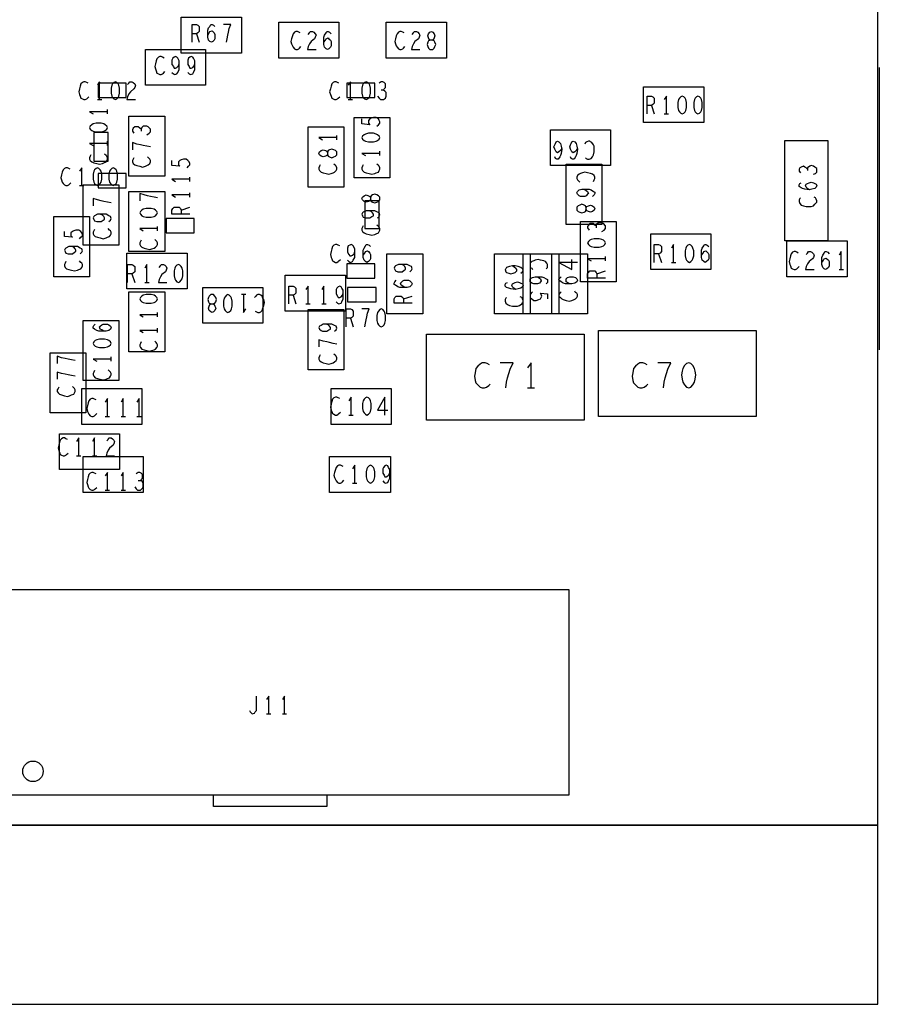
# Model space of a CAD drawing. Extents: x -3.2 to 30.8, y -10.2 to 11.8.
# Tile 26 of 32: x 10.9 to 12.1, y -0.2 to 1.2. Entities that reach past the tile are written whole.
import ezdxf

# ---------------------------------------------------------------- set-up
doc = ezdxf.new("R2010")
doc.units = 0
doc.layers.add('LAYNR1', color=2, linetype='CONTINUOUS')

msp = doc.modelspace()

# ---------------------------------------------------------------- linework, layer by layer
at = {"layer": 'LAYNR1'}
for p, q in [((11.154, 1.154), (11.158, 1.142)), ((12.107, 1.107), (12.107, 0.713)), ((11.016, 1.062), (11.022, 1.062)), ((11.366, 1.062), (11.372, 1.062)), ((11.03, 1.042), (11.03, 1.048)), ((11.789, 1.054), (11.793, 1.042)), ((11.807, 1.042), (11.813, 1.042)), ((11.03, 0.998), (11.03, 1.004)), ((11.35, 1.006), (11.35, 1.012)), ((11.41, 0.984), (11.41, 0.99)), ((11.145, 0.948), (11.145, 0.954)), ((10.991, 0.942), (10.997, 0.942)), ((11.145, 0.926), (11.145, 0.932)), ((11.133, 0.908), (11.145, 0.912)), ((11.1, 0.879), (11.1, 0.885)), ((11.725, 0.837), (11.725, 0.843)), ((11.799, 0.847), (11.803, 0.835)), ((11.817, 0.835), (11.823, 0.835)), ((12.051, 0.825), (12.057, 0.825)), ((11.064, 0.819), (11.068, 0.807)), ((11.713, 0.819), (11.725, 0.823)), ((11.082, 0.807), (11.088, 0.807)), ((11.223, 0.79), (11.217, 0.79)), ((11.289, 0.789), (11.293, 0.777)), ((11.443, 0.784), (11.455, 0.788)), ((11.307, 0.777), (11.313, 0.777)), ((11.329, 0.777), (11.335, 0.777)), ((11.1, 0.759), (11.1, 0.765)), ((11.369, 0.757), (11.373, 0.745)), ((11.1, 0.737), (11.1, 0.743)), ((11.035, 0.697), (11.035, 0.703)), ((11.616, 0.66), (11.626, 0.66)), ((11.027, 0.62), (11.033, 0.62)), ((11.049, 0.62), (11.055, 0.62)), ((11.071, 0.62), (11.077, 0.62)), ((11.367, 0.622), (11.373, 0.622)), ((10.987, 0.565), (10.993, 0.565)), ((11.009, 0.565), (11.015, 0.565)), ((11.372, 0.527), (11.378, 0.527)), ((11.027, 0.517), (11.033, 0.517)), ((11.049, 0.517), (11.055, 0.517)), ((11.252, 0.205), (11.258, 0.205)), ((11.274, 0.205), (11.28, 0.205)), ((12.105, 0.05), (9.03, 0.05))]:
    msp.add_line(p, q, dxfattribs=at)
for points in [[(9.205, 0.05), (12.105, 0.05), (12.105, 2.2), (8.705, 2.2), (8.705, 0.965)], [(11.148, 1.142), (11.148, 1.167), (11.154, 1.167), (11.156, 1.166), (11.158, 1.164), (11.158, 1.161), (11.158, 1.157), (11.156, 1.155), (11.154, 1.154), (11.148, 1.154)], [(11.17, 1.152), (11.172, 1.155), (11.173, 1.157), (11.176, 1.158), (11.177, 1.157), (11.179, 1.155), (11.18, 1.153), (11.18, 1.15), (11.18, 1.147), (11.179, 1.145), (11.177, 1.143), (11.175, 1.142), (11.173, 1.143), (11.171, 1.145), (11.17, 1.149), (11.17, 1.153), (11.17, 1.159), (11.171, 1.162), (11.173, 1.164), (11.174, 1.167), (11.176, 1.167), (11.178, 1.166), (11.18, 1.164)], [(11.196, 1.142), (11.197, 1.147), (11.198, 1.152), (11.199, 1.156), (11.2, 1.161), (11.202, 1.167), (11.192, 1.167)], [(11.299, 1.155), (11.297, 1.156), (11.295, 1.157), (11.293, 1.157), (11.291, 1.156), (11.289, 1.154), (11.288, 1.151), (11.287, 1.147), (11.286, 1.143), (11.287, 1.14), (11.288, 1.137), (11.289, 1.135), (11.291, 1.133), (11.293, 1.132), (11.295, 1.132), (11.297, 1.133), (11.298, 1.134), (11.3, 1.136)], [(11.31, 1.153), (11.312, 1.155), (11.313, 1.157), (11.316, 1.157), (11.318, 1.156), (11.32, 1.154), (11.321, 1.152), (11.32, 1.149), (11.319, 1.147), (11.314, 1.143), (11.312, 1.14), (11.31, 1.136), (11.309, 1.132), (11.321, 1.132)], [(11.332, 1.142), (11.334, 1.145), (11.335, 1.147), (11.338, 1.148), (11.339, 1.147), (11.341, 1.145), (11.342, 1.143), (11.342, 1.14), (11.342, 1.137), (11.341, 1.135), (11.339, 1.133), (11.337, 1.132), (11.335, 1.133), (11.333, 1.135), (11.332, 1.139), (11.332, 1.143), (11.332, 1.149), (11.333, 1.152), (11.335, 1.155), (11.336, 1.157), (11.338, 1.157), (11.34, 1.156), (11.342, 1.154)], [(11.444, 1.155), (11.442, 1.156), (11.44, 1.157), (11.438, 1.157), (11.436, 1.156), (11.434, 1.154), (11.433, 1.151), (11.432, 1.147), (11.431, 1.143), (11.432, 1.14), (11.433, 1.137), (11.434, 1.135), (11.436, 1.133), (11.438, 1.132), (11.44, 1.132), (11.442, 1.133), (11.443, 1.134), (11.445, 1.136)], [(11.455, 1.153), (11.457, 1.155), (11.458, 1.157), (11.461, 1.157), (11.463, 1.156), (11.465, 1.154), (11.466, 1.152), (11.465, 1.149), (11.464, 1.147), (11.459, 1.143), (11.457, 1.14), (11.455, 1.136), (11.454, 1.132), (11.466, 1.132)], [(11.109, 1.12), (11.107, 1.121), (11.105, 1.122), (11.103, 1.122), (11.101, 1.121), (11.099, 1.119), (11.098, 1.116), (11.097, 1.112), (11.096, 1.108), (11.097, 1.105), (11.098, 1.102), (11.099, 1.099), (11.101, 1.098), (11.103, 1.097), (11.105, 1.097), (11.107, 1.098), (11.108, 1.099), (11.11, 1.101)], [(11.12, 1.1), (11.122, 1.098), (11.124, 1.097), (11.127, 1.098), (11.128, 1.1), (11.13, 1.104), (11.13, 1.108), (11.13, 1.112), (11.13, 1.116), (11.128, 1.12), (11.127, 1.121), (11.125, 1.122), (11.123, 1.121), (11.121, 1.12), (11.12, 1.117), (11.12, 1.114), (11.12, 1.111), (11.122, 1.108), (11.123, 1.106), (11.125, 1.106), (11.127, 1.107), (11.129, 1.109), (11.13, 1.112)], [(11.142, 1.1), (11.144, 1.098), (11.146, 1.097), (11.149, 1.098), (11.15, 1.1), (11.152, 1.104), (11.152, 1.108), (11.152, 1.112), (11.152, 1.116), (11.15, 1.12), (11.149, 1.121), (11.147, 1.122), (11.145, 1.121), (11.143, 1.12), (11.142, 1.117), (11.142, 1.114), (11.142, 1.111), (11.144, 1.108), (11.145, 1.106), (11.147, 1.106), (11.149, 1.107), (11.151, 1.109), (11.152, 1.112)], [(11.003, 1.085), (11.001, 1.086), (10.999, 1.087), (10.997, 1.087), (10.995, 1.086), (10.993, 1.084), (10.992, 1.081), (10.991, 1.077), (10.99, 1.073), (10.991, 1.069), (10.992, 1.067), (10.993, 1.064), (10.995, 1.063), (10.997, 1.062), (10.999, 1.062), (11.001, 1.063), (11.002, 1.064), (11.004, 1.066)], [(11.019, 1.062), (11.019, 1.087), (11.016, 1.082)], [(11.058, 1.083), (11.06, 1.085), (11.061, 1.087), (11.064, 1.087), (11.066, 1.086), (11.068, 1.084), (11.069, 1.082), (11.068, 1.079), (11.067, 1.077), (11.062, 1.073), (11.06, 1.07), (11.058, 1.066), (11.057, 1.062), (11.069, 1.062)], [(11.353, 1.085), (11.351, 1.086), (11.349, 1.087), (11.347, 1.087), (11.345, 1.086), (11.343, 1.084), (11.342, 1.081), (11.341, 1.077), (11.34, 1.073), (11.341, 1.069), (11.342, 1.067), (11.343, 1.064), (11.345, 1.063), (11.347, 1.062), (11.349, 1.062), (11.351, 1.063), (11.352, 1.064), (11.354, 1.066)], [(11.369, 1.062), (11.369, 1.087), (11.366, 1.082)], [(11.415, 1.075), (11.416, 1.077), (11.418, 1.079), (11.418, 1.081), (11.418, 1.084), (11.416, 1.086), (11.414, 1.087), (11.412, 1.087), (11.409, 1.085)], [(11.407, 1.067), (11.409, 1.064), (11.411, 1.062), (11.413, 1.062), (11.415, 1.062), (11.418, 1.064), (11.419, 1.067), (11.419, 1.069), (11.419, 1.072), (11.417, 1.074), (11.415, 1.075), (11.412, 1.075)], [(11.783, 1.042), (11.783, 1.067), (11.789, 1.067), (11.791, 1.066), (11.793, 1.064), (11.793, 1.061), (11.793, 1.057), (11.791, 1.055), (11.789, 1.054), (11.783, 1.054)], [(11.81, 1.042), (11.81, 1.067), (11.807, 1.062)], [(11.03, 1.045), (11.005, 1.045), (11.01, 1.042)], [(11.406, 1.025), (11.408, 1.027), (11.41, 1.029), (11.41, 1.031), (11.409, 1.033), (11.408, 1.035), (11.405, 1.037), (11.401, 1.037), (11.398, 1.036), (11.396, 1.035), (11.394, 1.033), (11.394, 1.031), (11.394, 1.029), (11.396, 1.027), (11.385, 1.028), (11.385, 1.035)], [(11.077, 1.021), (11.075, 1.022), (11.073, 1.024), (11.071, 1.024), (11.068, 1.024), (11.066, 1.022), (11.065, 1.02), (11.065, 1.018), (11.067, 1.015)], [(11.085, 1.013), (11.088, 1.015), (11.09, 1.017), (11.09, 1.019), (11.09, 1.021), (11.087, 1.024), (11.085, 1.025), (11.083, 1.025), (11.08, 1.025), (11.078, 1.023), (11.077, 1.021), (11.077, 1.018)], [(11.35, 1.009), (11.325, 1.009), (11.33, 1.006)], [(11.664, 0.994), (11.662, 0.991), (11.66, 0.989), (11.658, 0.988), (11.656, 0.989), (11.655, 0.991), (11.654, 0.993), (11.653, 0.996), (11.654, 0.999), (11.655, 1.001), (11.656, 1.003), (11.658, 1.004), (11.66, 1.003), (11.662, 1.001), (11.663, 0.997), (11.664, 0.993), (11.663, 0.987), (11.662, 0.984), (11.661, 0.982), (11.659, 0.979), (11.657, 0.979), (11.655, 0.98), (11.654, 0.982)], [(11.686, 0.994), (11.684, 0.991), (11.682, 0.989), (11.68, 0.988), (11.678, 0.989), (11.677, 0.991), (11.676, 0.993), (11.675, 0.996), (11.676, 0.999), (11.677, 1.001), (11.678, 1.003), (11.68, 1.004), (11.682, 1.003), (11.684, 1.001), (11.685, 0.997), (11.686, 0.993), (11.685, 0.987), (11.684, 0.984), (11.683, 0.982), (11.681, 0.979), (11.679, 0.979), (11.677, 0.98), (11.676, 0.982)], [(11.697, 0.981), (11.698, 0.98), (11.7, 0.979), (11.702, 0.979), (11.705, 0.98), (11.707, 0.982), (11.708, 0.985), (11.709, 0.989), (11.709, 0.993), (11.709, 0.997), (11.708, 0.999), (11.706, 1.002), (11.704, 1.003), (11.703, 1.004), (11.701, 1.004), (11.699, 1.003), (11.697, 1.002), (11.696, 1)], [(11.03, 1.001), (11.005, 1.001), (11.01, 0.998)], [(11.09, 0.996), (11.085, 0.997), (11.08, 0.998), (11.076, 0.999), (11.071, 1), (11.065, 1.002), (11.065, 0.992)], [(11.007, 0.985), (11.006, 0.983), (11.005, 0.981), (11.005, 0.979), (11.006, 0.977), (11.008, 0.975), (11.011, 0.974), (11.015, 0.973), (11.019, 0.972), (11.023, 0.973), (11.025, 0.974), (11.028, 0.975), (11.029, 0.977), (11.03, 0.979), (11.03, 0.981), (11.029, 0.983), (11.028, 0.984), (11.026, 0.986)], [(11.067, 0.981), (11.066, 0.979), (11.065, 0.977), (11.065, 0.975), (11.066, 0.973), (11.068, 0.971), (11.071, 0.97), (11.075, 0.969), (11.079, 0.968), (11.083, 0.969), (11.085, 0.97), (11.087, 0.971), (11.089, 0.973), (11.09, 0.975), (11.09, 0.977), (11.089, 0.979), (11.088, 0.98), (11.086, 0.982)], [(11.141, 0.967), (11.143, 0.969), (11.145, 0.971), (11.145, 0.973), (11.144, 0.975), (11.142, 0.977), (11.14, 0.979), (11.136, 0.979), (11.133, 0.978), (11.131, 0.977), (11.129, 0.975), (11.129, 0.973), (11.129, 0.971), (11.131, 0.969), (11.12, 0.97), (11.12, 0.977)], [(11.41, 0.987), (11.385, 0.987), (11.39, 0.984)], [(10.978, 0.965), (10.976, 0.966), (10.974, 0.967), (10.972, 0.967), (10.97, 0.966), (10.968, 0.964), (10.967, 0.961), (10.966, 0.957), (10.965, 0.953), (10.966, 0.95), (10.967, 0.947), (10.968, 0.945), (10.97, 0.943), (10.972, 0.942), (10.974, 0.942), (10.976, 0.943), (10.977, 0.944), (10.979, 0.946)], [(10.994, 0.942), (10.994, 0.967), (10.991, 0.962)], [(11.327, 0.971), (11.326, 0.969), (11.325, 0.967), (11.325, 0.965), (11.326, 0.963), (11.328, 0.961), (11.331, 0.96), (11.335, 0.959), (11.339, 0.958), (11.342, 0.959), (11.345, 0.96), (11.347, 0.961), (11.349, 0.963), (11.35, 0.965), (11.35, 0.967), (11.349, 0.969), (11.348, 0.97), (11.346, 0.972)], [(11.387, 0.971), (11.386, 0.969), (11.385, 0.967), (11.385, 0.965), (11.386, 0.963), (11.388, 0.961), (11.391, 0.96), (11.395, 0.959), (11.399, 0.958), (11.403, 0.959), (11.405, 0.96), (11.408, 0.961), (11.409, 0.963), (11.41, 0.965), (11.41, 0.967), (11.409, 0.969), (11.408, 0.97), (11.406, 0.972)], [(12.007, 0.965), (12.005, 0.967), (12.003, 0.968), (12.001, 0.969), (11.998, 0.968), (11.996, 0.967), (11.995, 0.965), (11.995, 0.962), (11.997, 0.96)], [(12.015, 0.958), (12.018, 0.959), (12.02, 0.961), (12.02, 0.964), (12.02, 0.966), (12.017, 0.968), (12.015, 0.969), (12.012, 0.97), (12.01, 0.969), (12.007, 0.967), (12.007, 0.965), (12.007, 0.963)], [(11.145, 0.951), (11.12, 0.951), (11.125, 0.948)], [(11.708, 0.948), (11.709, 0.95), (11.71, 0.952), (11.71, 0.954), (11.709, 0.956), (11.707, 0.958), (11.704, 0.959), (11.7, 0.96), (11.696, 0.961), (11.693, 0.96), (11.69, 0.959), (11.688, 0.958), (11.686, 0.956), (11.685, 0.954), (11.685, 0.952), (11.686, 0.95), (11.687, 0.949), (11.689, 0.947)], [(11.695, 0.937), (11.698, 0.935), (11.7, 0.934), (11.701, 0.931), (11.7, 0.93), (11.698, 0.928), (11.696, 0.927), (11.693, 0.927), (11.69, 0.927), (11.688, 0.928), (11.686, 0.93), (11.685, 0.932), (11.686, 0.934), (11.688, 0.936), (11.692, 0.937), (11.696, 0.937), (11.702, 0.937), (11.705, 0.936), (11.708, 0.934), (11.71, 0.933), (11.71, 0.931), (11.709, 0.929), (11.707, 0.927)], [(12.01, 0.936), (12.007, 0.938), (12.005, 0.94), (12.004, 0.942), (12.005, 0.944), (12.007, 0.945), (12.009, 0.946), (12.012, 0.947), (12.015, 0.946), (12.017, 0.945), (12.019, 0.944), (12.02, 0.942), (12.019, 0.94), (12.017, 0.938), (12.013, 0.937), (12.009, 0.936), (12.003, 0.937), (12, 0.938), (11.998, 0.939), (11.995, 0.941), (11.995, 0.943), (11.996, 0.945), (11.998, 0.946)], [(11.035, 0.918), (11.03, 0.919), (11.025, 0.92), (11.021, 0.921), (11.016, 0.922), (11.01, 0.924), (11.01, 0.914)], [(11.1, 0.925), (11.095, 0.926), (11.09, 0.927), (11.086, 0.928), (11.081, 0.929), (11.075, 0.931), (11.075, 0.921)], [(11.145, 0.929), (11.12, 0.929), (11.125, 0.926)], [(11.997, 0.925), (11.996, 0.924), (11.995, 0.922), (11.995, 0.92), (11.996, 0.917), (11.998, 0.915), (12.001, 0.914), (12.005, 0.913), (12.009, 0.913), (12.012, 0.913), (12.015, 0.914), (12.017, 0.916), (12.019, 0.918), (12.02, 0.919), (12.02, 0.921), (12.019, 0.923), (12.018, 0.925), (12.016, 0.926)], [(11.145, 0.902), (11.12, 0.902), (11.12, 0.908), (11.121, 0.91), (11.123, 0.912), (11.126, 0.912), (11.13, 0.912), (11.132, 0.91), (11.133, 0.908), (11.133, 0.902)], [(11.407, 0.897), (11.409, 0.899), (11.41, 0.901), (11.409, 0.904), (11.407, 0.905), (11.403, 0.907), (11.399, 0.907), (11.395, 0.907), (11.391, 0.907), (11.387, 0.905), (11.386, 0.904), (11.385, 0.902), (11.386, 0.9), (11.387, 0.898), (11.39, 0.897), (11.393, 0.897), (11.396, 0.897), (11.399, 0.899), (11.401, 0.9), (11.401, 0.902), (11.4, 0.904), (11.398, 0.906), (11.395, 0.907)], [(11.032, 0.892), (11.034, 0.894), (11.035, 0.896), (11.034, 0.899), (11.032, 0.9), (11.028, 0.902), (11.024, 0.902), (11.02, 0.902), (11.016, 0.902), (11.012, 0.9), (11.011, 0.899), (11.01, 0.897), (11.011, 0.895), (11.012, 0.893), (11.015, 0.892), (11.018, 0.892), (11.021, 0.892), (11.024, 0.894), (11.026, 0.895), (11.026, 0.897), (11.025, 0.899), (11.023, 0.901), (11.02, 0.902)], [(10.991, 0.868), (10.993, 0.87), (10.995, 0.872), (10.995, 0.874), (10.994, 0.876), (10.993, 0.878), (10.99, 0.88), (10.986, 0.88), (10.983, 0.879), (10.981, 0.878), (10.979, 0.876), (10.979, 0.874), (10.979, 0.872), (10.981, 0.87), (10.97, 0.871), (10.97, 0.878)], [(11.012, 0.881), (11.011, 0.879), (11.01, 0.877), (11.01, 0.875), (11.011, 0.873), (11.013, 0.871), (11.016, 0.87), (11.02, 0.869), (11.024, 0.868), (11.028, 0.869), (11.03, 0.87), (11.033, 0.871), (11.034, 0.873), (11.035, 0.875), (11.035, 0.877), (11.034, 0.879), (11.033, 0.88), (11.031, 0.882)], [(11.1, 0.882), (11.075, 0.882), (11.08, 0.879)], [(11.387, 0.886), (11.386, 0.884), (11.385, 0.882), (11.385, 0.88), (11.386, 0.878), (11.388, 0.876), (11.391, 0.875), (11.395, 0.874), (11.399, 0.873), (11.403, 0.874), (11.405, 0.875), (11.408, 0.876), (11.409, 0.878), (11.41, 0.88), (11.41, 0.882), (11.409, 0.884), (11.408, 0.885), (11.406, 0.887)], [(11.712, 0.886), (11.71, 0.887), (11.708, 0.889), (11.706, 0.889), (11.703, 0.889), (11.701, 0.887), (11.7, 0.885), (11.7, 0.883), (11.702, 0.88)], [(11.72, 0.878), (11.723, 0.88), (11.725, 0.882), (11.725, 0.884), (11.725, 0.886), (11.722, 0.889), (11.72, 0.89), (11.717, 0.89), (11.715, 0.89), (11.712, 0.888), (11.712, 0.886), (11.712, 0.883)], [(11.077, 0.866), (11.076, 0.864), (11.075, 0.862), (11.075, 0.86), (11.076, 0.858), (11.078, 0.856), (11.081, 0.855), (11.085, 0.854), (11.089, 0.853), (11.092, 0.854), (11.095, 0.855), (11.097, 0.856), (11.099, 0.858), (11.1, 0.86), (11.1, 0.862), (11.099, 0.864), (11.098, 0.865), (11.096, 0.867)], [(10.992, 0.847), (10.994, 0.849), (10.995, 0.851), (10.994, 0.854), (10.992, 0.855), (10.988, 0.857), (10.984, 0.857), (10.98, 0.857), (10.976, 0.857), (10.972, 0.855), (10.971, 0.854), (10.97, 0.852), (10.971, 0.85), (10.972, 0.848), (10.975, 0.847), (10.978, 0.847), (10.981, 0.847), (10.984, 0.849), (10.986, 0.85), (10.986, 0.852), (10.985, 0.854), (10.983, 0.856), (10.98, 0.857)], [(11.354, 0.858), (11.352, 0.859), (11.35, 0.86), (11.348, 0.86), (11.346, 0.859), (11.344, 0.857), (11.343, 0.854), (11.342, 0.85), (11.341, 0.846), (11.342, 0.842), (11.343, 0.84), (11.344, 0.837), (11.346, 0.836), (11.348, 0.835), (11.35, 0.835), (11.352, 0.836), (11.353, 0.837), (11.355, 0.839)], [(11.365, 0.838), (11.367, 0.836), (11.369, 0.835), (11.372, 0.836), (11.373, 0.838), (11.375, 0.842), (11.375, 0.846), (11.375, 0.85), (11.375, 0.854), (11.373, 0.858), (11.372, 0.859), (11.37, 0.86), (11.368, 0.859), (11.366, 0.858), (11.365, 0.855), (11.365, 0.852), (11.365, 0.849), (11.367, 0.846), (11.368, 0.844), (11.37, 0.844), (11.372, 0.845), (11.374, 0.847), (11.375, 0.85)], [(11.387, 0.845), (11.389, 0.848), (11.39, 0.85), (11.393, 0.851), (11.394, 0.85), (11.396, 0.848), (11.397, 0.846), (11.397, 0.843), (11.397, 0.84), (11.396, 0.838), (11.394, 0.836), (11.392, 0.835), (11.39, 0.836), (11.388, 0.838), (11.387, 0.842), (11.387, 0.846), (11.387, 0.852), (11.388, 0.855), (11.39, 0.858), (11.391, 0.86), (11.393, 0.86), (11.395, 0.859), (11.397, 0.857)], [(11.793, 0.835), (11.793, 0.86), (11.799, 0.86), (11.801, 0.859), (11.803, 0.857), (11.803, 0.854), (11.803, 0.85), (11.801, 0.848), (11.799, 0.847), (11.793, 0.847)], [(11.82, 0.835), (11.82, 0.86), (11.817, 0.855)], [(11.859, 0.845), (11.861, 0.848), (11.862, 0.85), (11.865, 0.851), (11.866, 0.85), (11.868, 0.848), (11.869, 0.846), (11.869, 0.843), (11.869, 0.84), (11.868, 0.838), (11.866, 0.836), (11.864, 0.835), (11.862, 0.836), (11.86, 0.838), (11.859, 0.842), (11.859, 0.846), (11.859, 0.852), (11.86, 0.855), (11.862, 0.858), (11.863, 0.86), (11.865, 0.86), (11.867, 0.859), (11.869, 0.857)], [(11.642, 0.826), (11.644, 0.828), (11.644, 0.83), (11.644, 0.832), (11.643, 0.834), (11.641, 0.836), (11.639, 0.837), (11.634, 0.838), (11.631, 0.839), (11.627, 0.838), (11.625, 0.837), (11.622, 0.836), (11.62, 0.834), (11.62, 0.832), (11.62, 0.83), (11.62, 0.828), (11.622, 0.827), (11.623, 0.825)], [(11.686, 0.835), (11.66, 0.835), (11.678, 0.825), (11.678, 0.839)], [(11.725, 0.84), (11.7, 0.84), (11.705, 0.837)], [(11.994, 0.848), (11.992, 0.849), (11.99, 0.85), (11.988, 0.85), (11.986, 0.849), (11.984, 0.847), (11.983, 0.844), (11.982, 0.84), (11.981, 0.836), (11.982, 0.832), (11.983, 0.83), (11.984, 0.827), (11.986, 0.826), (11.988, 0.825), (11.99, 0.825), (11.992, 0.826), (11.993, 0.827), (11.995, 0.829)], [(12.005, 0.846), (12.007, 0.848), (12.008, 0.85), (12.011, 0.85), (12.013, 0.849), (12.015, 0.847), (12.016, 0.845), (12.015, 0.842), (12.014, 0.84), (12.009, 0.836), (12.007, 0.833), (12.005, 0.829), (12.004, 0.825), (12.016, 0.825)], [(12.027, 0.835), (12.029, 0.838), (12.03, 0.84), (12.033, 0.841), (12.034, 0.84), (12.036, 0.838), (12.037, 0.836), (12.037, 0.833), (12.037, 0.83), (12.036, 0.828), (12.034, 0.826), (12.032, 0.825), (12.03, 0.826), (12.028, 0.828), (12.027, 0.832), (12.027, 0.836), (12.027, 0.842), (12.028, 0.845), (12.03, 0.848), (12.031, 0.85), (12.033, 0.85), (12.035, 0.849), (12.037, 0.847)], [(12.054, 0.825), (12.054, 0.85), (12.051, 0.845)], [(10.972, 0.836), (10.971, 0.834), (10.97, 0.832), (10.97, 0.83), (10.971, 0.828), (10.973, 0.826), (10.976, 0.825), (10.98, 0.824), (10.984, 0.823), (10.988, 0.824), (10.99, 0.825), (10.993, 0.826), (10.994, 0.828), (10.995, 0.83), (10.995, 0.832), (10.994, 0.834), (10.993, 0.835), (10.991, 0.837)], [(11.058, 0.807), (11.058, 0.832), (11.064, 0.832), (11.066, 0.831), (11.068, 0.829), (11.068, 0.826), (11.068, 0.822), (11.066, 0.82), (11.064, 0.819), (11.058, 0.819)], [(11.085, 0.807), (11.085, 0.832), (11.082, 0.827)], [(11.102, 0.828), (11.104, 0.83), (11.105, 0.832), (11.108, 0.832), (11.11, 0.831), (11.112, 0.829), (11.113, 0.827), (11.112, 0.824), (11.111, 0.822), (11.106, 0.818), (11.104, 0.815), (11.102, 0.811), (11.101, 0.807), (11.113, 0.807)], [(11.452, 0.822), (11.454, 0.824), (11.455, 0.826), (11.454, 0.829), (11.452, 0.83), (11.448, 0.832), (11.444, 0.832), (11.44, 0.832), (11.436, 0.832), (11.432, 0.83), (11.431, 0.829), (11.43, 0.827), (11.431, 0.825), (11.432, 0.823), (11.435, 0.822), (11.438, 0.822), (11.441, 0.822), (11.444, 0.824), (11.446, 0.825), (11.446, 0.827), (11.445, 0.829), (11.443, 0.831), (11.44, 0.832)], [(11.607, 0.82), (11.609, 0.822), (11.61, 0.824), (11.609, 0.826), (11.607, 0.828), (11.603, 0.829), (11.599, 0.83), (11.595, 0.83), (11.591, 0.829), (11.587, 0.828), (11.586, 0.826), (11.585, 0.825), (11.586, 0.822), (11.587, 0.821), (11.59, 0.82), (11.593, 0.819), (11.596, 0.82), (11.599, 0.821), (11.601, 0.823), (11.601, 0.825), (11.6, 0.827), (11.598, 0.828), (11.595, 0.83)], [(11.63, 0.815), (11.633, 0.813), (11.634, 0.812), (11.635, 0.809), (11.634, 0.808), (11.633, 0.806), (11.63, 0.805), (11.627, 0.805), (11.625, 0.805), (11.622, 0.806), (11.62, 0.808), (11.62, 0.81), (11.62, 0.812), (11.623, 0.814), (11.627, 0.815), (11.631, 0.815), (11.636, 0.815), (11.639, 0.814), (11.642, 0.812), (11.644, 0.811), (11.644, 0.809), (11.644, 0.807), (11.642, 0.805)], [(11.675, 0.805), (11.672, 0.807), (11.67, 0.808), (11.67, 0.811), (11.67, 0.812), (11.672, 0.814), (11.675, 0.815), (11.678, 0.815), (11.68, 0.815), (11.683, 0.814), (11.685, 0.812), (11.686, 0.81), (11.685, 0.808), (11.682, 0.806), (11.678, 0.805), (11.674, 0.805), (11.669, 0.805), (11.666, 0.806), (11.663, 0.808), (11.661, 0.809), (11.66, 0.811), (11.661, 0.813), (11.663, 0.815)], [(11.725, 0.813), (11.7, 0.813), (11.7, 0.819), (11.701, 0.821), (11.703, 0.823), (11.706, 0.823), (11.71, 0.823), (11.712, 0.821), (11.713, 0.819), (11.713, 0.813)], [(11.283, 0.777), (11.283, 0.802), (11.289, 0.802), (11.291, 0.801), (11.293, 0.799), (11.293, 0.796), (11.293, 0.792), (11.291, 0.79), (11.289, 0.789), (11.283, 0.789)], [(11.31, 0.777), (11.31, 0.802), (11.307, 0.797)], [(11.332, 0.777), (11.332, 0.802), (11.329, 0.797)], [(11.349, 0.78), (11.351, 0.778), (11.353, 0.777), (11.356, 0.778), (11.357, 0.78), (11.359, 0.784), (11.359, 0.788), (11.359, 0.792), (11.359, 0.796), (11.357, 0.799), (11.356, 0.801), (11.354, 0.802), (11.352, 0.801), (11.35, 0.799), (11.349, 0.797), (11.349, 0.794), (11.349, 0.791), (11.351, 0.788), (11.352, 0.786), (11.354, 0.786), (11.356, 0.787), (11.358, 0.789), (11.359, 0.792)], [(11.445, 0.8), (11.442, 0.802), (11.44, 0.803), (11.439, 0.806), (11.44, 0.807), (11.442, 0.809), (11.444, 0.81), (11.447, 0.81), (11.45, 0.81), (11.452, 0.809), (11.454, 0.807), (11.455, 0.805), (11.454, 0.803), (11.452, 0.801), (11.448, 0.8), (11.444, 0.8), (11.438, 0.8), (11.435, 0.801), (11.432, 0.803), (11.43, 0.804), (11.43, 0.806), (11.431, 0.808), (11.433, 0.81)], [(11.6, 0.797), (11.597, 0.799), (11.595, 0.801), (11.594, 0.803), (11.595, 0.805), (11.597, 0.806), (11.599, 0.807), (11.602, 0.808), (11.605, 0.807), (11.607, 0.806), (11.609, 0.805), (11.61, 0.803), (11.609, 0.801), (11.607, 0.799), (11.603, 0.798), (11.599, 0.797), (11.593, 0.798), (11.59, 0.799), (11.587, 0.8), (11.585, 0.802), (11.585, 0.804), (11.586, 0.806), (11.588, 0.807)], [(11.22, 0.79), (11.22, 0.765), (11.223, 0.77)], [(11.236, 0.767), (11.238, 0.766), (11.24, 0.765), (11.242, 0.765), (11.244, 0.766), (11.246, 0.768), (11.247, 0.771), (11.248, 0.775), (11.249, 0.779), (11.248, 0.783), (11.247, 0.785), (11.246, 0.788), (11.244, 0.789), (11.242, 0.79), (11.24, 0.79), (11.238, 0.789), (11.237, 0.788), (11.235, 0.786)], [(11.455, 0.778), (11.43, 0.778), (11.43, 0.784), (11.431, 0.786), (11.433, 0.788), (11.436, 0.788), (11.44, 0.788), (11.442, 0.786), (11.443, 0.784), (11.443, 0.778)], [(11.587, 0.786), (11.586, 0.785), (11.585, 0.783), (11.585, 0.781), (11.586, 0.778), (11.588, 0.776), (11.591, 0.775), (11.595, 0.774), (11.599, 0.774), (11.602, 0.774), (11.605, 0.775), (11.608, 0.777), (11.609, 0.779), (11.61, 0.78), (11.61, 0.782), (11.609, 0.784), (11.608, 0.786), (11.606, 0.787)], [(11.623, 0.794), (11.621, 0.792), (11.62, 0.79), (11.62, 0.788), (11.62, 0.786), (11.622, 0.784), (11.625, 0.782), (11.628, 0.782), (11.632, 0.783), (11.634, 0.784), (11.635, 0.786), (11.636, 0.788), (11.635, 0.79), (11.634, 0.792), (11.644, 0.791), (11.644, 0.784)], [(11.663, 0.794), (11.661, 0.792), (11.66, 0.79), (11.66, 0.788), (11.662, 0.786), (11.664, 0.784), (11.666, 0.783), (11.67, 0.782), (11.674, 0.781), (11.678, 0.782), (11.681, 0.783), (11.683, 0.784), (11.685, 0.786), (11.686, 0.788), (11.686, 0.79), (11.685, 0.792), (11.683, 0.793), (11.682, 0.795)], [(11.363, 0.745), (11.363, 0.77), (11.369, 0.77), (11.371, 0.769), (11.373, 0.767), (11.373, 0.764), (11.373, 0.76), (11.371, 0.758), (11.369, 0.757), (11.363, 0.757)], [(11.389, 0.745), (11.39, 0.75), (11.391, 0.755), (11.392, 0.759), (11.393, 0.764), (11.395, 0.77), (11.385, 0.77)], [(11.1, 0.762), (11.075, 0.762), (11.08, 0.759)], [(11.025, 0.739), (11.022, 0.741), (11.02, 0.742), (11.019, 0.745), (11.02, 0.746), (11.022, 0.748), (11.024, 0.749), (11.027, 0.749), (11.03, 0.749), (11.032, 0.748), (11.034, 0.746), (11.035, 0.744), (11.034, 0.742), (11.032, 0.74), (11.028, 0.739), (11.024, 0.739), (11.018, 0.739), (11.015, 0.74), (11.012, 0.742), (11.01, 0.743), (11.01, 0.745), (11.011, 0.747), (11.013, 0.749)], [(11.347, 0.739), (11.349, 0.741), (11.35, 0.743), (11.349, 0.746), (11.347, 0.747), (11.343, 0.749), (11.339, 0.749), (11.335, 0.749), (11.331, 0.749), (11.328, 0.747), (11.326, 0.746), (11.325, 0.744), (11.326, 0.742), (11.328, 0.74), (11.33, 0.739), (11.333, 0.739), (11.336, 0.739), (11.339, 0.741), (11.341, 0.742), (11.341, 0.744), (11.34, 0.746), (11.338, 0.748), (11.335, 0.749)], [(11.1, 0.74), (11.075, 0.74), (11.08, 0.737)], [(11.077, 0.724), (11.076, 0.722), (11.075, 0.72), (11.075, 0.718), (11.076, 0.716), (11.078, 0.714), (11.081, 0.713), (11.085, 0.712), (11.089, 0.711), (11.092, 0.712), (11.095, 0.713), (11.097, 0.714), (11.099, 0.716), (11.1, 0.718), (11.1, 0.72), (11.099, 0.722), (11.098, 0.723), (11.096, 0.725)], [(11.35, 0.721), (11.345, 0.722), (11.34, 0.723), (11.336, 0.724), (11.331, 0.725), (11.325, 0.727), (11.325, 0.717)], [(10.985, 0.698), (10.98, 0.699), (10.975, 0.7), (10.971, 0.701), (10.966, 0.702), (10.96, 0.704), (10.96, 0.694)], [(11.327, 0.706), (11.326, 0.704), (11.325, 0.702), (11.325, 0.7), (11.326, 0.698), (11.328, 0.696), (11.331, 0.695), (11.335, 0.694), (11.339, 0.693), (11.342, 0.694), (11.345, 0.695), (11.347, 0.696), (11.349, 0.698), (11.35, 0.7), (11.35, 0.702), (11.349, 0.704), (11.348, 0.705), (11.346, 0.707)], [(11.035, 0.7), (11.01, 0.7), (11.015, 0.697)], [(11.563, 0.692), (11.56, 0.694), (11.557, 0.695), (11.553, 0.695), (11.55, 0.693), (11.547, 0.69), (11.544, 0.687), (11.543, 0.681), (11.542, 0.676), (11.543, 0.67), (11.544, 0.667), (11.547, 0.664), (11.55, 0.661), (11.553, 0.66), (11.556, 0.66), (11.559, 0.661), (11.562, 0.663), (11.564, 0.665)], [(11.586, 0.66), (11.587, 0.668), (11.588, 0.674), (11.59, 0.68), (11.592, 0.686), (11.596, 0.695), (11.578, 0.695)], [(11.621, 0.66), (11.621, 0.695), (11.616, 0.688)], [(11.783, 0.692), (11.78, 0.694), (11.777, 0.695), (11.773, 0.695), (11.77, 0.693), (11.767, 0.69), (11.764, 0.687), (11.763, 0.681), (11.762, 0.676), (11.763, 0.67), (11.764, 0.667), (11.767, 0.664), (11.77, 0.661), (11.773, 0.66), (11.776, 0.66), (11.779, 0.661), (11.782, 0.663), (11.784, 0.665)], [(11.806, 0.66), (11.807, 0.668), (11.808, 0.674), (11.81, 0.68), (11.812, 0.686), (11.816, 0.695), (11.798, 0.695)], [(10.985, 0.676), (10.98, 0.677), (10.975, 0.678), (10.971, 0.679), (10.966, 0.68), (10.96, 0.682), (10.96, 0.672)], [(11.012, 0.684), (11.011, 0.682), (11.01, 0.68), (11.01, 0.678), (11.011, 0.676), (11.013, 0.674), (11.016, 0.673), (11.02, 0.672), (11.024, 0.671), (11.028, 0.672), (11.03, 0.673), (11.033, 0.674), (11.034, 0.676), (11.035, 0.678), (11.035, 0.68), (11.034, 0.682), (11.033, 0.683), (11.031, 0.685)], [(10.962, 0.661), (10.961, 0.659), (10.96, 0.657), (10.96, 0.655), (10.961, 0.653), (10.963, 0.651), (10.966, 0.65), (10.97, 0.649), (10.974, 0.648), (10.977, 0.649), (10.98, 0.65), (10.983, 0.651), (10.984, 0.653), (10.985, 0.655), (10.985, 0.657), (10.984, 0.659), (10.983, 0.66), (10.981, 0.662)], [(11.354, 0.645), (11.352, 0.646), (11.35, 0.647), (11.348, 0.647), (11.346, 0.646), (11.344, 0.644), (11.343, 0.641), (11.342, 0.637), (11.341, 0.633), (11.342, 0.629), (11.343, 0.627), (11.344, 0.624), (11.346, 0.623), (11.348, 0.622), (11.35, 0.622), (11.352, 0.623), (11.353, 0.624), (11.355, 0.626)], [(11.37, 0.622), (11.37, 0.647), (11.367, 0.642)], [(11.417, 0.622), (11.417, 0.647), (11.407, 0.629), (11.421, 0.629)], [(11.014, 0.643), (11.012, 0.644), (11.01, 0.645), (11.008, 0.645), (11.006, 0.644), (11.004, 0.642), (11.003, 0.639), (11.002, 0.635), (11.001, 0.631), (11.002, 0.627), (11.003, 0.625), (11.004, 0.623), (11.006, 0.621), (11.008, 0.62), (11.01, 0.62), (11.012, 0.621), (11.013, 0.622), (11.015, 0.624)], [(11.03, 0.62), (11.03, 0.645), (11.027, 0.64)], [(11.052, 0.62), (11.052, 0.645), (11.049, 0.64)], [(11.074, 0.62), (11.074, 0.645), (11.071, 0.64)], [(10.974, 0.588), (10.972, 0.589), (10.97, 0.59), (10.968, 0.59), (10.966, 0.589), (10.964, 0.587), (10.963, 0.584), (10.962, 0.58), (10.961, 0.576), (10.962, 0.572), (10.963, 0.57), (10.964, 0.567), (10.966, 0.566), (10.968, 0.565), (10.97, 0.565), (10.972, 0.566), (10.973, 0.567), (10.975, 0.569)], [(10.99, 0.565), (10.99, 0.59), (10.987, 0.585)], [(11.012, 0.565), (11.012, 0.59), (11.009, 0.585)], [(11.029, 0.586), (11.031, 0.588), (11.032, 0.59), (11.035, 0.59), (11.037, 0.589), (11.039, 0.587), (11.04, 0.585), (11.039, 0.582), (11.038, 0.58), (11.033, 0.576), (11.031, 0.573), (11.029, 0.569), (11.028, 0.565), (11.04, 0.565)], [(11.359, 0.55), (11.357, 0.551), (11.355, 0.552), (11.353, 0.552), (11.351, 0.551), (11.349, 0.549), (11.348, 0.546), (11.347, 0.542), (11.346, 0.538), (11.347, 0.535), (11.348, 0.532), (11.349, 0.53), (11.351, 0.528), (11.353, 0.527), (11.355, 0.527), (11.357, 0.528), (11.358, 0.529), (11.36, 0.531)], [(11.375, 0.527), (11.375, 0.552), (11.372, 0.547)], [(11.414, 0.53), (11.416, 0.528), (11.418, 0.527), (11.421, 0.528), (11.422, 0.53), (11.424, 0.534), (11.424, 0.538), (11.424, 0.542), (11.424, 0.546), (11.422, 0.549), (11.421, 0.551), (11.419, 0.552), (11.417, 0.551), (11.415, 0.549), (11.414, 0.547), (11.414, 0.544), (11.414, 0.541), (11.416, 0.538), (11.417, 0.536), (11.419, 0.536), (11.421, 0.537), (11.423, 0.539), (11.424, 0.542)], [(11.014, 0.54), (11.012, 0.541), (11.01, 0.542), (11.008, 0.542), (11.006, 0.541), (11.004, 0.539), (11.003, 0.536), (11.002, 0.532), (11.001, 0.528), (11.002, 0.525), (11.003, 0.522), (11.004, 0.52), (11.006, 0.518), (11.008, 0.517), (11.01, 0.517), (11.012, 0.518), (11.013, 0.519), (11.015, 0.521)], [(11.03, 0.517), (11.03, 0.542), (11.027, 0.537)], [(11.052, 0.517), (11.052, 0.542), (11.049, 0.537)], [(11.076, 0.53), (11.077, 0.532), (11.079, 0.534), (11.079, 0.536), (11.079, 0.539), (11.077, 0.541), (11.075, 0.542), (11.073, 0.542), (11.07, 0.54)], [(11.068, 0.522), (11.07, 0.519), (11.072, 0.517), (11.074, 0.517), (11.076, 0.517), (11.079, 0.52), (11.08, 0.522), (11.08, 0.525), (11.08, 0.527), (11.078, 0.53), (11.076, 0.53), (11.073, 0.53)], [(11.228, 0.21), (11.229, 0.208), (11.231, 0.206), (11.232, 0.205), (11.235, 0.206), (11.236, 0.208), (11.238, 0.21), (11.238, 0.214), (11.238, 0.23)], [(11.255, 0.205), (11.255, 0.23), (11.252, 0.225)], [(11.277, 0.205), (11.277, 0.23), (11.274, 0.225)], [(11.336, 0.091), (11.336, 0.076), (11.178, 0.076), (11.178, 0.091)], [(8.705, 0.05), (8.705, -0.2), (12.105, -0.2), (12.105, 0.05)]]:
    msp.add_lwpolyline(points, dxfattribs=at)
for points in [[(11.217, 1.177), (11.217, 1.127), (11.133, 1.127), (11.133, 1.177)], [(11.353, 1.17), (11.353, 1.12), (11.269, 1.12), (11.269, 1.17)], [(11.419, 1.12), (11.419, 1.17), (11.503, 1.17), (11.503, 1.12)], [(11.482, 1.132), (11.484, 1.132), (11.486, 1.134), (11.487, 1.136), (11.488, 1.139), (11.487, 1.142), (11.486, 1.144), (11.483, 1.145), (11.481, 1.145), (11.479, 1.146), (11.478, 1.148), (11.477, 1.151), (11.478, 1.154), (11.48, 1.156), (11.482, 1.157), (11.484, 1.156), (11.486, 1.154), (11.487, 1.151), (11.486, 1.148), (11.485, 1.146), (11.483, 1.145), (11.481, 1.145), (11.478, 1.144), (11.477, 1.142), (11.476, 1.139), (11.477, 1.136), (11.478, 1.134), (11.48, 1.132)], [(11.167, 1.132), (11.167, 1.082), (11.083, 1.082), (11.083, 1.132)], [(11.041, 1.087), (11.039, 1.086), (11.037, 1.084), (11.036, 1.082), (11.035, 1.078), (11.035, 1.074), (11.035, 1.071), (11.036, 1.067), (11.037, 1.065), (11.039, 1.063), (11.041, 1.062), (11.043, 1.063), (11.045, 1.065), (11.046, 1.067), (11.047, 1.071), (11.047, 1.074), (11.047, 1.078), (11.046, 1.082), (11.045, 1.084), (11.043, 1.086)], [(11.391, 1.087), (11.389, 1.086), (11.387, 1.084), (11.386, 1.082), (11.385, 1.078), (11.385, 1.074), (11.385, 1.071), (11.386, 1.067), (11.387, 1.065), (11.389, 1.063), (11.391, 1.062), (11.393, 1.063), (11.395, 1.065), (11.396, 1.067), (11.397, 1.071), (11.397, 1.074), (11.397, 1.078), (11.396, 1.082), (11.395, 1.084), (11.393, 1.086)], [(11.056, 1.085), (11.017, 1.085), (11.017, 1.065), (11.056, 1.065)], [(11.364, 1.065), (11.403, 1.065), (11.403, 1.085), (11.364, 1.085)], [(11.778, 1.03), (11.778, 1.08), (11.862, 1.08), (11.862, 1.03)], [(11.832, 1.067), (11.83, 1.066), (11.828, 1.064), (11.827, 1.062), (11.826, 1.058), (11.826, 1.054), (11.826, 1.051), (11.827, 1.047), (11.828, 1.045), (11.83, 1.043), (11.832, 1.042), (11.834, 1.043), (11.836, 1.045), (11.837, 1.047), (11.838, 1.051), (11.838, 1.054), (11.838, 1.058), (11.837, 1.062), (11.836, 1.064), (11.834, 1.066)], [(11.854, 1.067), (11.852, 1.066), (11.85, 1.064), (11.849, 1.062), (11.848, 1.058), (11.848, 1.054), (11.848, 1.051), (11.849, 1.047), (11.85, 1.045), (11.852, 1.043), (11.854, 1.042), (11.856, 1.043), (11.858, 1.045), (11.859, 1.047), (11.86, 1.051), (11.86, 1.054), (11.86, 1.058), (11.859, 1.062), (11.858, 1.064), (11.856, 1.066)], [(11.11, 0.955), (11.06, 0.955), (11.06, 1.039), (11.11, 1.039)], [(11.374, 1.037), (11.424, 1.037), (11.424, 0.953), (11.374, 0.953)], [(11.005, 1.023), (11.006, 1.021), (11.008, 1.019), (11.01, 1.018), (11.014, 1.017), (11.017, 1.017), (11.021, 1.017), (11.025, 1.018), (11.027, 1.019), (11.029, 1.021), (11.03, 1.023), (11.029, 1.025), (11.027, 1.027), (11.025, 1.028), (11.021, 1.029), (11.017, 1.029), (11.014, 1.029), (11.01, 1.028), (11.008, 1.027), (11.006, 1.025)], [(11.36, 0.94), (11.31, 0.94), (11.31, 1.024), (11.36, 1.024)], [(11.732, 1.02), (11.732, 0.97), (11.648, 0.97), (11.648, 1.02)], [(11.031, 0.976), (11.031, 1.016), (11.011, 1.016), (11.011, 0.976)], [(11.385, 1.009), (11.386, 1.007), (11.388, 1.005), (11.39, 1.004), (11.394, 1.003), (11.398, 1.003), (11.401, 1.003), (11.405, 1.004), (11.407, 1.005), (11.409, 1.007), (11.41, 1.009), (11.409, 1.011), (11.407, 1.013), (11.405, 1.014), (11.401, 1.015), (11.398, 1.015), (11.394, 1.015), (11.39, 1.014), (11.388, 1.013), (11.386, 1.011)], [(11.975, 1.005), (12.035, 1.005), (12.035, 0.865), (11.975, 0.865)], [(11.35, 0.987), (11.35, 0.989), (11.348, 0.991), (11.346, 0.992), (11.343, 0.993), (11.34, 0.992), (11.338, 0.991), (11.337, 0.988), (11.337, 0.986), (11.336, 0.984), (11.334, 0.983), (11.331, 0.982), (11.328, 0.983), (11.326, 0.985), (11.325, 0.987), (11.326, 0.989), (11.328, 0.991), (11.331, 0.992), (11.334, 0.991), (11.336, 0.99), (11.337, 0.988), (11.337, 0.986), (11.338, 0.983), (11.34, 0.982), (11.343, 0.981), (11.346, 0.982), (11.348, 0.983), (11.35, 0.985)], [(11.016, 0.967), (11.014, 0.966), (11.012, 0.964), (11.011, 0.962), (11.01, 0.958), (11.01, 0.955), (11.01, 0.951), (11.011, 0.947), (11.012, 0.945), (11.014, 0.943), (11.016, 0.942), (11.018, 0.943), (11.02, 0.945), (11.021, 0.947), (11.022, 0.951), (11.022, 0.955), (11.022, 0.958), (11.021, 0.962), (11.02, 0.964), (11.018, 0.966)], [(11.038, 0.967), (11.036, 0.966), (11.034, 0.964), (11.033, 0.962), (11.032, 0.958), (11.032, 0.955), (11.032, 0.951), (11.033, 0.947), (11.034, 0.945), (11.036, 0.943), (11.038, 0.942), (11.04, 0.943), (11.042, 0.945), (11.043, 0.947), (11.044, 0.951), (11.044, 0.955), (11.044, 0.958), (11.043, 0.962), (11.042, 0.964), (11.04, 0.966)], [(11.72, 0.888), (11.67, 0.888), (11.67, 0.972), (11.72, 0.972)], [(11.017, 0.939), (11.056, 0.939), (11.056, 0.959), (11.017, 0.959)], [(11.046, 0.859), (10.996, 0.859), (10.996, 0.943), (11.046, 0.943)], [(11.06, 0.934), (11.11, 0.934), (11.11, 0.85), (11.06, 0.85)], [(11.41, 0.924), (11.41, 0.926), (11.408, 0.928), (11.406, 0.929), (11.403, 0.93), (11.4, 0.929), (11.398, 0.928), (11.397, 0.925), (11.397, 0.923), (11.396, 0.921), (11.394, 0.92), (11.391, 0.919), (11.388, 0.92), (11.386, 0.922), (11.385, 0.924), (11.386, 0.926), (11.388, 0.928), (11.391, 0.929), (11.394, 0.928), (11.396, 0.927), (11.397, 0.925), (11.397, 0.923), (11.398, 0.92), (11.4, 0.919), (11.403, 0.918), (11.406, 0.919), (11.408, 0.92), (11.41, 0.922)], [(11.389, 0.921), (11.389, 0.882), (11.409, 0.882), (11.409, 0.921)], [(11.075, 0.904), (11.076, 0.902), (11.078, 0.9), (11.08, 0.899), (11.084, 0.898), (11.087, 0.898), (11.091, 0.898), (11.095, 0.899), (11.097, 0.9), (11.099, 0.902), (11.1, 0.904), (11.099, 0.906), (11.097, 0.908), (11.095, 0.909), (11.091, 0.91), (11.087, 0.91), (11.084, 0.91), (11.08, 0.909), (11.078, 0.908), (11.076, 0.906)], [(11.685, 0.91), (11.685, 0.908), (11.687, 0.906), (11.689, 0.905), (11.692, 0.904), (11.695, 0.905), (11.697, 0.906), (11.698, 0.909), (11.698, 0.911), (11.699, 0.913), (11.701, 0.914), (11.704, 0.915), (11.707, 0.914), (11.709, 0.912), (11.71, 0.91), (11.709, 0.908), (11.707, 0.906), (11.704, 0.905), (11.701, 0.906), (11.699, 0.907), (11.698, 0.909), (11.698, 0.911), (11.697, 0.914), (11.695, 0.915), (11.692, 0.916), (11.689, 0.915), (11.687, 0.914), (11.685, 0.912)], [(11.005, 0.815), (10.955, 0.815), (10.955, 0.899), (11.005, 0.899)], [(11.112, 0.876), (11.151, 0.876), (11.151, 0.896), (11.112, 0.896)], [(11.74, 0.808), (11.69, 0.808), (11.69, 0.892), (11.74, 0.892)], [(11.7, 0.862), (11.701, 0.86), (11.703, 0.858), (11.705, 0.857), (11.709, 0.856), (11.712, 0.856), (11.716, 0.856), (11.72, 0.857), (11.722, 0.858), (11.724, 0.86), (11.725, 0.862), (11.724, 0.864), (11.722, 0.866), (11.72, 0.867), (11.716, 0.868), (11.712, 0.868), (11.709, 0.868), (11.705, 0.867), (11.703, 0.866), (11.701, 0.864)], [(11.788, 0.825), (11.788, 0.875), (11.872, 0.875), (11.872, 0.825)], [(11.842, 0.86), (11.84, 0.859), (11.838, 0.857), (11.837, 0.855), (11.836, 0.851), (11.836, 0.848), (11.836, 0.844), (11.837, 0.84), (11.838, 0.838), (11.84, 0.836), (11.842, 0.835), (11.844, 0.836), (11.846, 0.838), (11.847, 0.84), (11.848, 0.844), (11.848, 0.848), (11.848, 0.851), (11.847, 0.855), (11.846, 0.857), (11.844, 0.859)], [(12.062, 0.865), (12.062, 0.815), (11.978, 0.815), (11.978, 0.865)], [(11.141, 0.848), (11.141, 0.798), (11.057, 0.798), (11.057, 0.848)], [(11.47, 0.763), (11.42, 0.763), (11.42, 0.847), (11.47, 0.847)], [(11.62, 0.763), (11.57, 0.763), (11.57, 0.847), (11.62, 0.847)], [(11.66, 0.763), (11.61, 0.763), (11.61, 0.847), (11.66, 0.847)], [(11.7, 0.763), (11.65, 0.763), (11.65, 0.847), (11.7, 0.847)], [(11.129, 0.832), (11.127, 0.831), (11.125, 0.829), (11.124, 0.827), (11.123, 0.823), (11.123, 0.82), (11.123, 0.816), (11.124, 0.812), (11.125, 0.81), (11.127, 0.808), (11.129, 0.807), (11.131, 0.808), (11.133, 0.81), (11.134, 0.812), (11.135, 0.816), (11.135, 0.82), (11.135, 0.823), (11.134, 0.827), (11.133, 0.829), (11.131, 0.831)], [(11.403, 0.833), (11.364, 0.833), (11.364, 0.813), (11.403, 0.813)], [(11.278, 0.767), (11.278, 0.817), (11.362, 0.817), (11.362, 0.767)], [(11.247, 0.8), (11.247, 0.75), (11.163, 0.75), (11.163, 0.8)], [(11.365, 0.78), (11.405, 0.78), (11.405, 0.8), (11.365, 0.8)], [(11.11, 0.71), (11.06, 0.71), (11.06, 0.794), (11.11, 0.794)], [(11.075, 0.784), (11.076, 0.782), (11.078, 0.78), (11.08, 0.779), (11.084, 0.778), (11.087, 0.778), (11.091, 0.778), (11.095, 0.779), (11.097, 0.78), (11.099, 0.782), (11.1, 0.784), (11.099, 0.786), (11.097, 0.788), (11.095, 0.789), (11.091, 0.79), (11.087, 0.79), (11.084, 0.79), (11.08, 0.789), (11.078, 0.788), (11.076, 0.786)], [(11.176, 0.79), (11.174, 0.79), (11.172, 0.788), (11.171, 0.786), (11.17, 0.783), (11.171, 0.78), (11.172, 0.778), (11.175, 0.777), (11.177, 0.777), (11.179, 0.776), (11.18, 0.774), (11.181, 0.771), (11.18, 0.768), (11.178, 0.766), (11.176, 0.765), (11.174, 0.766), (11.172, 0.768), (11.171, 0.771), (11.172, 0.774), (11.173, 0.776), (11.175, 0.777), (11.177, 0.777), (11.18, 0.778), (11.181, 0.78), (11.182, 0.783), (11.181, 0.786), (11.18, 0.788), (11.178, 0.79)], [(11.198, 0.765), (11.2, 0.766), (11.202, 0.768), (11.203, 0.77), (11.204, 0.774), (11.204, 0.777), (11.204, 0.781), (11.203, 0.785), (11.202, 0.787), (11.2, 0.789), (11.198, 0.79), (11.196, 0.789), (11.194, 0.787), (11.193, 0.785), (11.192, 0.781), (11.192, 0.777), (11.192, 0.774), (11.193, 0.77), (11.194, 0.768), (11.196, 0.766)], [(11.412, 0.77), (11.41, 0.769), (11.408, 0.767), (11.407, 0.765), (11.406, 0.761), (11.406, 0.757), (11.406, 0.754), (11.407, 0.75), (11.408, 0.748), (11.41, 0.746), (11.412, 0.745), (11.414, 0.746), (11.416, 0.748), (11.417, 0.75), (11.418, 0.754), (11.418, 0.757), (11.418, 0.761), (11.417, 0.765), (11.416, 0.767), (11.414, 0.769)], [(11.36, 0.685), (11.31, 0.685), (11.31, 0.769), (11.36, 0.769)], [(10.996, 0.754), (11.046, 0.754), (11.046, 0.67), (10.996, 0.67)], [(11.01, 0.722), (11.011, 0.72), (11.013, 0.718), (11.015, 0.717), (11.019, 0.716), (11.023, 0.716), (11.026, 0.716), (11.03, 0.717), (11.032, 0.718), (11.034, 0.72), (11.035, 0.722), (11.034, 0.724), (11.032, 0.726), (11.03, 0.727), (11.026, 0.728), (11.023, 0.728), (11.019, 0.728), (11.015, 0.727), (11.013, 0.726), (11.011, 0.724)], [(11.475, 0.615), (11.475, 0.735), (11.695, 0.735), (11.695, 0.615)], [(11.935, 0.74), (11.935, 0.62), (11.715, 0.62), (11.715, 0.74)], [(11, 0.625), (10.95, 0.625), (10.95, 0.709), (11, 0.709)], [(11.841, 0.695), (11.838, 0.694), (11.835, 0.691), (11.833, 0.687), (11.832, 0.683), (11.831, 0.678), (11.832, 0.672), (11.833, 0.668), (11.835, 0.664), (11.838, 0.661), (11.841, 0.66), (11.844, 0.661), (11.847, 0.664), (11.849, 0.668), (11.85, 0.672), (11.851, 0.678), (11.85, 0.683), (11.849, 0.687), (11.847, 0.691), (11.844, 0.694)], [(11.078, 0.659), (11.078, 0.609), (10.994, 0.609), (10.994, 0.659)], [(11.342, 0.609), (11.342, 0.659), (11.426, 0.659), (11.426, 0.609)], [(11.392, 0.647), (11.39, 0.646), (11.388, 0.644), (11.387, 0.642), (11.386, 0.638), (11.386, 0.635), (11.386, 0.631), (11.387, 0.627), (11.388, 0.625), (11.39, 0.623), (11.392, 0.622), (11.394, 0.623), (11.396, 0.625), (11.397, 0.627), (11.398, 0.631), (11.398, 0.635), (11.398, 0.638), (11.397, 0.642), (11.396, 0.644), (11.394, 0.646)], [(11.047, 0.596), (11.047, 0.546), (10.963, 0.546), (10.963, 0.596)], [(10.996, 0.514), (10.996, 0.564), (11.08, 0.564), (11.08, 0.514)], [(11.425, 0.564), (11.425, 0.514), (11.34, 0.514), (11.34, 0.564)], [(11.397, 0.552), (11.395, 0.551), (11.393, 0.549), (11.392, 0.547), (11.391, 0.543), (11.391, 0.539), (11.391, 0.536), (11.392, 0.532), (11.393, 0.53), (11.395, 0.528), (11.397, 0.527), (11.399, 0.528), (11.401, 0.53), (11.402, 0.532), (11.403, 0.536), (11.403, 0.539), (11.403, 0.543), (11.402, 0.547), (11.401, 0.549), (11.399, 0.551)], [(10.836, 0.378), (10.836, 0.092), (11.674, 0.092), (11.674, 0.378)]]:
    msp.add_lwpolyline(points, close=True, dxfattribs=at)
msp.add_circle((10.926, 0.125), 0.0143, dxfattribs=at)

doc.saveas('drawing.dxf')
